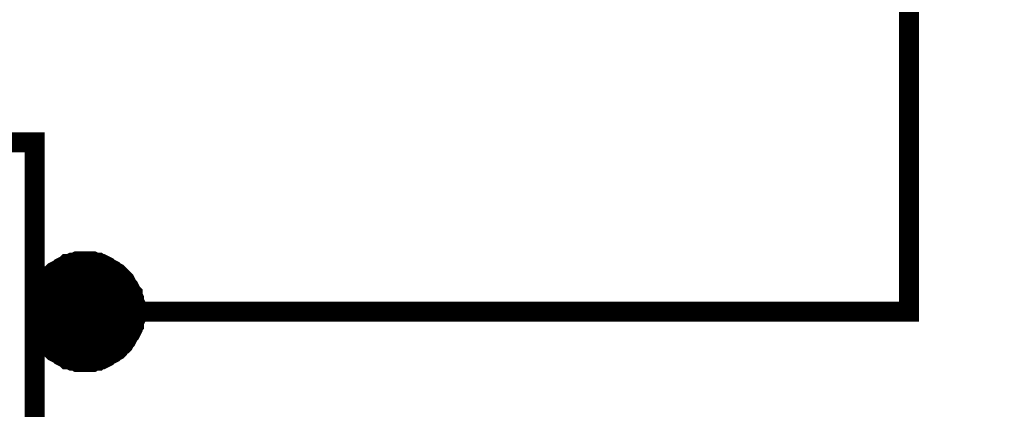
# Model space of a CAD drawing. Header units: inches. Extents: x 0 to 292, y 0 to 193.
# Tile 103 of 256: x 33.87 to 48.73, y 155.67 to 161.54. Entities that reach past the tile are written whole.
import ezdxf

# ---------------------------------------------------------------- set-up
doc = ezdxf.new("R2010")
doc.units = ezdxf.units.IN
doc.layers.add('Sheet', color=255, linetype='Continuous')

msp = doc.modelspace()

# ---------------------------------------------------------------- linework, layer by layer
at = {"layer": 'Sheet'}
for points in [[(61.763, 174.991, 0.3, 0.3, 0), (53.892, 174.991, 0.3, 0.3, 0), (47.287, 174.991, 0.3, 0.3, 0), (47.287, 157.137, 0.3, 0.3, 0), (39.162, 157.137, 0.3, 0.3, 0)], [(34.856, 157.898, 0.3, 0.3, 0), (34.817, 157.898, 0.3, 0.3, 0), (34.778, 157.898, 0.3, 0.3, 0), (34.739, 157.898, 0.3, 0.3, 0), (34.701, 157.878, 0.3, 0.3, 0), (34.662, 157.878, 0.3, 0.3, 0), (34.623, 157.859, 0.3, 0.3, 0), (34.584, 157.859, 0.3, 0.3, 0), (34.564, 157.839, 0.3, 0.3, 0), (34.525, 157.82, 0.3, 0.3, 0), (34.486, 157.8, 0.3, 0.3, 0), (34.467, 157.781, 0.3, 0.3, 0), (34.428, 157.761, 0.3, 0.3, 0), (34.389, 157.742, 0.3, 0.3, 0), (34.369, 157.722, 0.3, 0.3, 0), (34.35, 157.703, 0.3, 0.3, 0), (34.311, 157.683, 0.3, 0.3, 0), (34.291, 157.644, 0.3, 0.3, 0), (34.272, 157.625, 0.3, 0.3, 0), (34.252, 157.605, 0.3, 0.3, 0), (34.233, 157.566, 0.3, 0.3, 0), (34.213, 157.527, 0.3, 0.3, 0), (34.194, 157.508, 0.3, 0.3, 0), (34.174, 157.469, 0.3, 0.3, 0), (34.155, 157.43, 0.3, 0.3, 0), (34.135, 157.41, 0.3, 0.3, 0), (34.135, 157.371, 0.3, 0.3, 0), (34.116, 157.332, 0.3, 0.3, 0), (34.116, 157.293, 0.3, 0.3, 0), (34.097, 157.254, 0.3, 0.3, 0), (34.097, 157.215, 0.3, 0.3, 0), (34.097, 157.176, 0.3, 0.3, 0), (34.097, 157.137, 0.3, 0.3, 0)], [(34.097, 157.137, 0.0991, 0.0991, 0), (34.097, 157.176, 0.0991, 0.0991, 0), (34.097, 157.215, 0.0991, 0.0991, 0), (34.097, 157.254, 0.0991, 0.0991, 0), (34.116, 157.293, 0.0991, 0.0991, 0), (34.116, 157.332, 0.0991, 0.0991, 0), (34.135, 157.371, 0.0991, 0.0991, 0), (34.135, 157.41, 0.0991, 0.0991, 0), (34.155, 157.43, 0.0991, 0.0991, 0), (34.174, 157.469, 0.0991, 0.0991, 0), (34.194, 157.508, 0.0991, 0.0991, 0), (34.213, 157.527, 0.0991, 0.0991, 0), (34.233, 157.566, 0.0991, 0.0991, 0), (34.252, 157.605, 0.0991, 0.0991, 0), (34.272, 157.625, 0.0991, 0.0991, 0), (34.291, 157.644, 0.0991, 0.0991, 0), (34.311, 157.683, 0.0991, 0.0991, 0), (34.35, 157.703, 0.0991, 0.0991, 0), (34.369, 157.722, 0.0991, 0.0991, 0), (34.389, 157.742, 0.0991, 0.0991, 0), (34.428, 157.761, 0.0991, 0.0991, 0), (34.467, 157.781, 0.0991, 0.0991, 0), (34.486, 157.8, 0.0991, 0.0991, 0), (34.525, 157.82, 0.0991, 0.0991, 0), (34.564, 157.839, 0.0991, 0.0991, 0), (34.584, 157.859, 0.0991, 0.0991, 0), (34.623, 157.859, 0.0991, 0.0991, 0), (34.662, 157.878, 0.0991, 0.0991, 0), (34.701, 157.878, 0.0991, 0.0991, 0), (34.739, 157.898, 0.0991, 0.0991, 0), (34.778, 157.898, 0.0991, 0.0991, 0), (34.817, 157.898, 0.0991, 0.0991, 0), (34.856, 157.898, 0.0991, 0.0991, 0)], [(35.616, 157.137, 0.3, 0.3, 0), (35.616, 157.176, 0.3, 0.3, 0), (35.616, 157.215, 0.3, 0.3, 0), (35.616, 157.254, 0.3, 0.3, 0), (35.597, 157.293, 0.3, 0.3, 0), (35.597, 157.332, 0.3, 0.3, 0), (35.577, 157.371, 0.3, 0.3, 0), (35.577, 157.41, 0.3, 0.3, 0), (35.558, 157.43, 0.3, 0.3, 0), (35.538, 157.469, 0.3, 0.3, 0), (35.519, 157.508, 0.3, 0.3, 0), (35.499, 157.527, 0.3, 0.3, 0), (35.48, 157.566, 0.3, 0.3, 0), (35.46, 157.605, 0.3, 0.3, 0), (35.441, 157.625, 0.3, 0.3, 0), (35.421, 157.644, 0.3, 0.3, 0), (35.382, 157.683, 0.3, 0.3, 0), (35.363, 157.703, 0.3, 0.3, 0), (35.343, 157.722, 0.3, 0.3, 0), (35.305, 157.742, 0.3, 0.3, 0), (35.285, 157.761, 0.3, 0.3, 0), (35.246, 157.781, 0.3, 0.3, 0), (35.207, 157.8, 0.3, 0.3, 0), (35.188, 157.82, 0.3, 0.3, 0), (35.149, 157.839, 0.3, 0.3, 0), (35.11, 157.859, 0.3, 0.3, 0), (35.071, 157.859, 0.3, 0.3, 0), (35.051, 157.878, 0.3, 0.3, 0), (35.012, 157.878, 0.3, 0.3, 0), (34.973, 157.898, 0.3, 0.3, 0), (34.934, 157.898, 0.3, 0.3, 0), (34.895, 157.898, 0.3, 0.3, 0), (34.856, 157.898, 0.3, 0.3, 0)], [(34.856, 157.898, 0.0991, 0.0991, 0), (34.856, 157.898, 0.0991, 0.0991, 0)], [(34.856, 157.898, 0.0991, 0.0991, 0), (34.895, 157.898, 0.0991, 0.0991, 0), (34.934, 157.898, 0.0991, 0.0991, 0), (34.973, 157.898, 0.0991, 0.0991, 0), (35.012, 157.878, 0.0991, 0.0991, 0), (35.051, 157.878, 0.0991, 0.0991, 0), (35.071, 157.859, 0.0991, 0.0991, 0), (35.11, 157.859, 0.0991, 0.0991, 0), (35.149, 157.839, 0.0991, 0.0991, 0), (35.188, 157.82, 0.0991, 0.0991, 0), (35.207, 157.8, 0.0991, 0.0991, 0), (35.246, 157.781, 0.0991, 0.0991, 0), (35.285, 157.761, 0.0991, 0.0991, 0), (35.305, 157.742, 0.0991, 0.0991, 0), (35.343, 157.722, 0.0991, 0.0991, 0), (35.363, 157.703, 0.0991, 0.0991, 0), (35.382, 157.683, 0.0991, 0.0991, 0), (35.421, 157.644, 0.0991, 0.0991, 0), (35.441, 157.625, 0.0991, 0.0991, 0), (35.46, 157.605, 0.0991, 0.0991, 0), (35.48, 157.566, 0.0991, 0.0991, 0), (35.499, 157.527, 0.0991, 0.0991, 0), (35.519, 157.508, 0.0991, 0.0991, 0), (35.538, 157.469, 0.0991, 0.0991, 0), (35.558, 157.43, 0.0991, 0.0991, 0), (35.577, 157.41, 0.0991, 0.0991, 0), (35.577, 157.371, 0.0991, 0.0991, 0), (35.597, 157.332, 0.0991, 0.0991, 0), (35.597, 157.293, 0.0991, 0.0991, 0), (35.616, 157.254, 0.0991, 0.0991, 0), (35.616, 157.215, 0.0991, 0.0991, 0), (35.616, 157.176, 0.0991, 0.0991, 0), (35.616, 157.137, 0.0991, 0.0991, 0)], [(34.097, 157.137, 0.3, 0.3, 0), (39.162, 157.137, 0.3, 0.3, 0)], [(34.097, 157.137, 0.3, 0.3, 0), (34.097, 157.098, 0.3, 0.3, 0), (34.097, 157.059, 0.3, 0.3, 0), (34.097, 157.02, 0.3, 0.3, 0), (34.116, 156.981, 0.3, 0.3, 0), (34.116, 156.942, 0.3, 0.3, 0), (34.135, 156.923, 0.3, 0.3, 0), (34.135, 156.884, 0.3, 0.3, 0), (34.155, 156.845, 0.3, 0.3, 0), (34.174, 156.806, 0.3, 0.3, 0), (34.194, 156.787, 0.3, 0.3, 0), (34.213, 156.748, 0.3, 0.3, 0), (34.233, 156.709, 0.3, 0.3, 0), (34.252, 156.689, 0.3, 0.3, 0), (34.272, 156.65, 0.3, 0.3, 0), (34.291, 156.631, 0.3, 0.3, 0), (34.311, 156.611, 0.3, 0.3, 0), (34.35, 156.572, 0.3, 0.3, 0), (34.369, 156.553, 0.3, 0.3, 0), (34.389, 156.533, 0.3, 0.3, 0), (34.428, 156.514, 0.3, 0.3, 0), (34.467, 156.494, 0.3, 0.3, 0), (34.486, 156.475, 0.3, 0.3, 0), (34.525, 156.455, 0.3, 0.3, 0), (34.564, 156.436, 0.3, 0.3, 0), (34.584, 156.416, 0.3, 0.3, 0), (34.623, 156.416, 0.3, 0.3, 0), (34.662, 156.397, 0.3, 0.3, 0), (34.701, 156.397, 0.3, 0.3, 0), (34.739, 156.377, 0.3, 0.3, 0), (34.778, 156.377, 0.3, 0.3, 0), (34.817, 156.377, 0.3, 0.3, 0), (34.856, 156.377, 0.3, 0.3, 0)], [(34.856, 156.377, 0.0991, 0.0991, 0), (34.817, 156.377, 0.0991, 0.0991, 0), (34.778, 156.377, 0.0991, 0.0991, 0), (34.739, 156.377, 0.0991, 0.0991, 0), (34.701, 156.397, 0.0991, 0.0991, 0), (34.662, 156.397, 0.0991, 0.0991, 0), (34.623, 156.416, 0.0991, 0.0991, 0), (34.584, 156.416, 0.0991, 0.0991, 0), (34.564, 156.436, 0.0991, 0.0991, 0), (34.525, 156.455, 0.0991, 0.0991, 0), (34.486, 156.475, 0.0991, 0.0991, 0), (34.467, 156.494, 0.0991, 0.0991, 0), (34.428, 156.514, 0.0991, 0.0991, 0), (34.389, 156.533, 0.0991, 0.0991, 0), (34.369, 156.553, 0.0991, 0.0991, 0), (34.35, 156.572, 0.0991, 0.0991, 0), (34.311, 156.611, 0.0991, 0.0991, 0), (34.291, 156.631, 0.0991, 0.0991, 0), (34.272, 156.65, 0.0991, 0.0991, 0), (34.252, 156.689, 0.0991, 0.0991, 0), (34.233, 156.709, 0.0991, 0.0991, 0), (34.213, 156.748, 0.0991, 0.0991, 0), (34.194, 156.787, 0.0991, 0.0991, 0), (34.174, 156.806, 0.0991, 0.0991, 0), (34.155, 156.845, 0.0991, 0.0991, 0), (34.135, 156.884, 0.0991, 0.0991, 0), (34.135, 156.923, 0.0991, 0.0991, 0), (34.116, 156.942, 0.0991, 0.0991, 0), (34.116, 156.981, 0.0991, 0.0991, 0), (34.097, 157.02, 0.0991, 0.0991, 0), (34.097, 157.059, 0.0991, 0.0991, 0), (34.097, 157.098, 0.0991, 0.0991, 0), (34.097, 157.137, 0.0991, 0.0991, 0)], [(34.097, 157.137, 0.0991, 0.0991, 0), (34.097, 157.137, 0.0991, 0.0991, 0)], [(34.856, 156.377, 0.3, 0.3, 0), (34.895, 156.377, 0.3, 0.3, 0), (34.934, 156.377, 0.3, 0.3, 0), (34.973, 156.377, 0.3, 0.3, 0), (35.012, 156.397, 0.3, 0.3, 0), (35.051, 156.397, 0.3, 0.3, 0), (35.071, 156.416, 0.3, 0.3, 0), (35.11, 156.416, 0.3, 0.3, 0), (35.149, 156.436, 0.3, 0.3, 0), (35.188, 156.455, 0.3, 0.3, 0), (35.207, 156.475, 0.3, 0.3, 0), (35.246, 156.494, 0.3, 0.3, 0), (35.285, 156.514, 0.3, 0.3, 0), (35.305, 156.533, 0.3, 0.3, 0), (35.343, 156.553, 0.3, 0.3, 0), (35.363, 156.572, 0.3, 0.3, 0), (35.382, 156.611, 0.3, 0.3, 0), (35.421, 156.631, 0.3, 0.3, 0), (35.441, 156.65, 0.3, 0.3, 0), (35.46, 156.689, 0.3, 0.3, 0), (35.48, 156.709, 0.3, 0.3, 0), (35.499, 156.748, 0.3, 0.3, 0), (35.519, 156.787, 0.3, 0.3, 0), (35.538, 156.806, 0.3, 0.3, 0), (35.558, 156.845, 0.3, 0.3, 0), (35.577, 156.884, 0.3, 0.3, 0), (35.577, 156.923, 0.3, 0.3, 0), (35.597, 156.942, 0.3, 0.3, 0), (35.597, 156.981, 0.3, 0.3, 0), (35.616, 157.02, 0.3, 0.3, 0), (35.616, 157.059, 0.3, 0.3, 0), (35.616, 157.098, 0.3, 0.3, 0), (35.616, 157.137, 0.3, 0.3, 0)], [(35.616, 157.137, 0.0991, 0.0991, 0), (35.616, 157.098, 0.0991, 0.0991, 0), (35.616, 157.059, 0.0991, 0.0991, 0), (35.616, 157.02, 0.0991, 0.0991, 0), (35.597, 156.981, 0.0991, 0.0991, 0), (35.597, 156.942, 0.0991, 0.0991, 0), (35.577, 156.923, 0.0991, 0.0991, 0), (35.577, 156.884, 0.0991, 0.0991, 0), (35.558, 156.845, 0.0991, 0.0991, 0), (35.538, 156.806, 0.0991, 0.0991, 0), (35.519, 156.787, 0.0991, 0.0991, 0), (35.499, 156.748, 0.0991, 0.0991, 0), (35.48, 156.709, 0.0991, 0.0991, 0), (35.46, 156.689, 0.0991, 0.0991, 0), (35.441, 156.65, 0.0991, 0.0991, 0), (35.421, 156.631, 0.0991, 0.0991, 0), (35.382, 156.611, 0.0991, 0.0991, 0), (35.363, 156.572, 0.0991, 0.0991, 0), (35.343, 156.553, 0.0991, 0.0991, 0), (35.305, 156.533, 0.0991, 0.0991, 0), (35.285, 156.514, 0.0991, 0.0991, 0), (35.246, 156.494, 0.0991, 0.0991, 0), (35.207, 156.475, 0.0991, 0.0991, 0), (35.188, 156.455, 0.0991, 0.0991, 0), (35.149, 156.436, 0.0991, 0.0991, 0), (35.11, 156.416, 0.0991, 0.0991, 0), (35.071, 156.416, 0.0991, 0.0991, 0), (35.051, 156.397, 0.0991, 0.0991, 0), (35.012, 156.397, 0.0991, 0.0991, 0), (34.973, 156.377, 0.0991, 0.0991, 0), (34.934, 156.377, 0.0991, 0.0991, 0), (34.895, 156.377, 0.0991, 0.0991, 0), (34.856, 156.377, 0.0991, 0.0991, 0)], [(35.616, 157.137, 0.0991, 0.0991, 0), (35.616, 157.137, 0.0991, 0.0991, 0), (35.616, 157.137, 0.0991, 0.0991, 0), (35.616, 157.137, 0.0991, 0.0991, 0), (35.616, 157.137, 0.0991, 0.0991, 0), (35.616, 157.137, 0.0991, 0.0991, 0), (35.616, 157.137, 0.0991, 0.0991, 0), (35.616, 157.137, 0.0991, 0.0991, 0), (35.616, 157.137, 0.0991, 0.0991, 0), (35.616, 157.137, 0.0991, 0.0991, 0), (35.616, 157.137, 0.0991, 0.0991, 0), (35.616, 157.137, 0.0991, 0.0991, 0), (35.616, 157.137, 0.0991, 0.0991, 0), (35.616, 157.137, 0.0991, 0.0991, 0), (35.616, 157.137, 0.0991, 0.0991, 0), (35.616, 157.137, 0.0991, 0.0991, 0), (35.616, 157.137, 0.0991, 0.0991, 0), (35.616, 157.137, 0.0991, 0.0991, 0), (35.616, 157.137, 0.0991, 0.0991, 0), (35.616, 157.137, 0.0991, 0.0991, 0), (35.616, 157.137, 0.0991, 0.0991, 0), (35.616, 157.137, 0.0991, 0.0991, 0), (35.616, 157.137, 0.0991, 0.0991, 0), (35.616, 157.137, 0.0991, 0.0991, 0), (35.616, 157.137, 0.0991, 0.0991, 0), (35.616, 157.137, 0.0991, 0.0991, 0), (35.616, 157.137, 0.0991, 0.0991, 0), (35.616, 157.137, 0.0991, 0.0991, 0), (35.616, 157.137, 0.0991, 0.0991, 0), (35.616, 157.137, 0.0991, 0.0991, 0), (35.616, 157.137, 0.0991, 0.0991, 0), (35.616, 157.137, 0.0991, 0.0991, 0), (35.616, 157.137, 0.0991, 0.0991, 0)], [(35.616, 157.137, 0.0991, 0.0991, 0), (35.616, 157.137, 0.0991, 0.0991, 0)]]:
    msp.add_lwpolyline(points, format="xyseb", dxfattribs=at)
for points in [[(26.478, 159.691, 0.3, 0.3, 0), (34.097, 159.691, 0.3, 0.3, 0), (34.097, 146.982, 0.3, 0.3, 0), (26.478, 146.982, 0.3, 0.3, 0), (26.478, 159.691, 0.3, 0.3, 0)], [(26.478, 159.691, 0.0991, 0.0991, 0), (26.478, 146.982, 0.0991, 0.0991, 0), (34.097, 146.982, 0.0991, 0.0991, 0), (34.097, 159.691, 0.0991, 0.0991, 0), (26.478, 159.691, 0.0991, 0.0991, 0), (26.478, 159.691, 0.0991, 0.0991, 0)], [(34.417, 157.152, 0.762, 0.762, 1), (35.179, 157.152, 0.762, 0.762, 1)]]:
    msp.add_lwpolyline(points, format="xyseb", close=True, dxfattribs=at)

doc.saveas('drawing.dxf')
